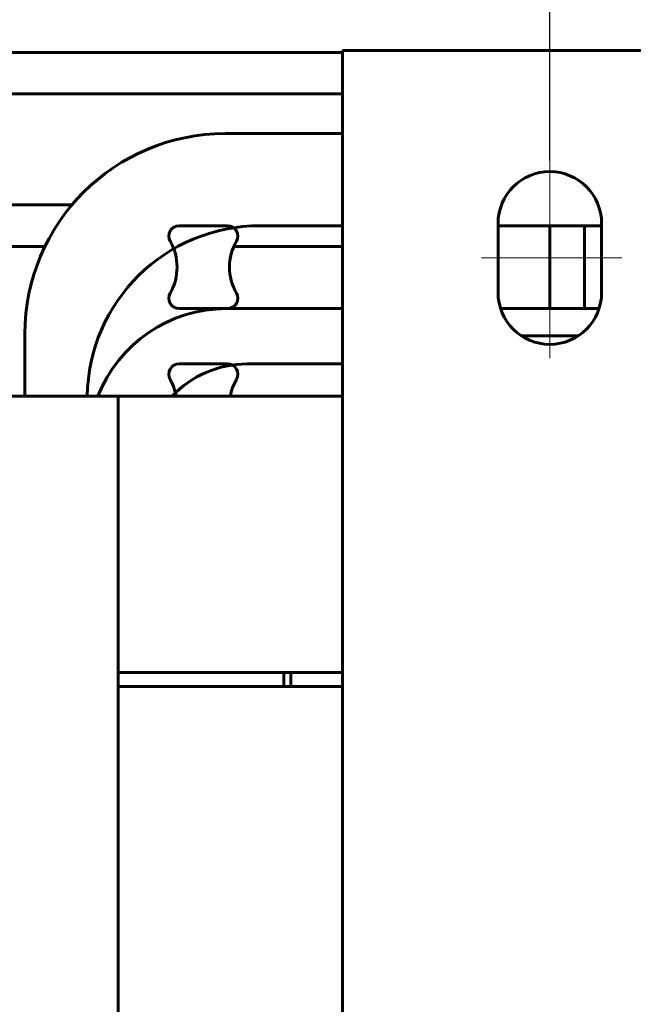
# Model space of a CAD drawing. Header units: millimetres. Extents: x 0 to 297, y 0 to 420.
# Tile 16 of 19: x 189 to 211, y 344 to 379. Entities that reach past the tile are written whole.
import ezdxf

# ---------------------------------------------------------------- set-up
doc = ezdxf.new("R2010")
doc.units = ezdxf.units.MM
for name, pattern in [('K5LT_AXLED', [19.5, 15, -1.5, 1.5, -1.5]), ('K5LT_BASIC', [0]), ('K5LT_THIN', [0])]:
    doc.linetypes.add(name, pattern=pattern)
doc.layers.add('Системный слой', color=7, linetype='Continuous')
doc.styles.add('KDIMTEXTSTYLE', font='GOST_AU.SHX', dxfattribs={"width": 0.96, "oblique": 15, "height": 5})
doc.dimstyles.new('KDIMSTYLE (0.25)', dxfattribs={"dimtxt": 5, "dimasz": 1, "dimexe": 2, "dimexo": 0, "dimgap": 1, "dimtad": 1, "dimlfac": 4, "dimtxsty": 'KDIMTEXTSTYLE', "dimsah": 1, "dimcen": 0, "dimdle": 1, "dimadec": 0, "dimazin": 0, "dimtfac": 0.667, "dimtmove": 0, "dimatfit": 3, "dimfxl": 1, "dimtvp": 1, "dimtolj": 1, "dimtzin": 0, "dimarcsym": 0})

# ---------------------------------------------------------------- blocks, each defined once
blk = doc.blocks.new('U107')
at = {"layer": 'Системный слой', "color": 150, "linetype": 'K5LT_BASIC', "lineweight": 60, "true_color": 0x0080ff}
blk.add_line((198.467, 355.581), (198.217, 355.581), dxfattribs=at)
blk = doc.blocks.new('U108')
at = {"layer": 'Системный слой', "color": 150, "linetype": 'K5LT_BASIC', "lineweight": 60, "true_color": 0x0080ff}
blk.add_line((192.217, 365.581), (200.342, 365.581), dxfattribs=at)
blk = doc.blocks.new('U112')
at = {"layer": 'Системный слой', "color": 150, "linetype": 'K5LT_BASIC', "lineweight": 60, "true_color": 0x0080ff}
for p, q in [((196.092, 375.081), (200.342, 375.081)), ((215.342, 375.081), (220.842, 375.081))]:
    blk.add_line(p, q, dxfattribs=at)
blk = doc.blocks.new('U113')
at = {"layer": 'Системный слой', "color": 150, "linetype": 'K5LT_BASIC', "lineweight": 60, "true_color": 0x0080ff}
for p, q in [((197.35, 371.749), (200.342, 371.749)), ((205.967, 371.749), (209.717, 371.749)), ((215.342, 371.749), (219.585, 371.749))]:
    blk.add_line(p, q, dxfattribs=at)
blk = doc.blocks.new('U114')
at = {"layer": 'Системный слой', "color": 150, "linetype": 'K5LT_BASIC', "lineweight": 60, "true_color": 0x0080ff}
blk.add_line((188.842, 365.581), (188.842, 367.831), dxfattribs=at)
blk = doc.blocks.new('U117')
at = {"layer": 'Системный слой', "color": 150, "linetype": 'K5LT_BASIC', "lineweight": 60, "true_color": 0x0080ff}
for p, q in [((196.887, 366.749), (200.342, 366.749)), ((215.342, 366.749), (220.047, 366.749))]:
    blk.add_line(p, q, dxfattribs=at)
blk = doc.blocks.new('U119')
at = {"layer": 'Системный слой', "color": 150, "linetype": 'K5LT_BASIC', "lineweight": 60, "true_color": 0x0080ff}
for p, q in [((196.137, 368.749), (200.342, 368.749)), ((206.06, 368.749), (209.624, 368.749)), ((215.342, 368.749), (220.797, 368.749))]:
    blk.add_line(p, q, dxfattribs=at)
blk = doc.blocks.new('U137')
at = {"layer": 'Системный слой', "color": 150, "linetype": 'K5LT_BASIC', "lineweight": 60, "true_color": 0x0080ff}
blk.add_line((192.217, 355.081), (200.342, 355.081), dxfattribs=at)
blk = doc.blocks.new('U156')
at = {"layer": 'Системный слой', "color": 150, "linetype": 'K5LT_BASIC', "lineweight": 60, "true_color": 0x0080ff}
for p, q in [((188.059, 376.515), (194.8, 376.515)), ((194.8, 376.515), (200.342, 376.515))]:
    blk.add_line(p, q, dxfattribs=at)
blk = doc.blocks.new('U157')
at = {"layer": 'Системный слой', "color": 150, "linetype": 'K5LT_BASIC', "lineweight": 60, "true_color": 0x0080ff}
blk.add_line((180.632, 378.015), (200.342, 378.015), dxfattribs=at)
blk = doc.blocks.new('U164')
at = {"layer": 'Системный слой', "color": 150, "linetype": 'K5LT_BASIC', "lineweight": 60, "true_color": 0x0080ff}
for p, q in [((198.467, 355.581), (200.342, 355.581)), ((215.342, 355.581), (218.467, 355.581))]:
    blk.add_line(p, q, dxfattribs=at)
blk = doc.blocks.new('U165')
at = {"layer": 'Системный слой', "color": 150, "linetype": 'K5LT_BASIC', "lineweight": 60, "true_color": 0x0080ff}
for p, q in [((198.467, 355.081), (200.342, 355.081)), ((215.342, 355.081), (218.467, 355.081))]:
    blk.add_line(p, q, dxfattribs=at)
blk = doc.blocks.new('U168')
at = {"layer": 'Системный слой', "color": 150, "linetype": 'K5LT_BASIC', "lineweight": 60, "true_color": 0x0080ff}
for p, q in [((179.717, 355.581), (173.717, 355.581)), ((198.217, 355.581), (192.217, 355.581))]:
    blk.add_line(p, q, dxfattribs=at)
blk = doc.blocks.new('U169')
at = {"layer": 'Системный слой', "color": 150, "linetype": 'K5LT_BASIC', "lineweight": 60, "true_color": 0x0080ff}
for p, q in [((179.717, 355.081), (173.717, 355.081)), ((198.217, 355.081), (192.217, 355.081))]:
    blk.add_line(p, q, dxfattribs=at)
blk = doc.blocks.new('U172')
at = {"layer": 'Системный слой', "color": 150, "linetype": 'K5LT_BASIC', "lineweight": 60, "true_color": 0x0080ff}
blk.add_line((181.39, 372.499), (190.544, 372.499), dxfattribs=at)
blk = doc.blocks.new('U173')
at = {"layer": 'Системный слой', "color": 150, "linetype": 'K5LT_BASIC', "lineweight": 60, "true_color": 0x0080ff}
for p, q in [((182.364, 370.999), (189.571, 370.999)), ((196.405, 370.999), (200.342, 370.999))]:
    blk.add_line(p, q, dxfattribs=at)
blk = doc.blocks.new('KDIMARROW_01')
at = {"layer": 'Системный слой'}
blk.add_hatch(color=0, dxfattribs=at).paths.add_polyline_path([(-5, -0.658), (0, 0), (-5, 0.658), (-4.5, 0)])
at = {"layer": 'Системный слой', "color": 0, "linetype": 'K5LT_THIN', "lineweight": 18}
for p, q in [((-4.5, 0), (-5, 0.658)), ((-5, 0.658), (0, 0)), ((0, 0), (-5, -0.658)), ((-5, -0.658), (-4.5, 0)), ((0, 0), (-1, 0))]:
    blk.add_line(p, q, dxfattribs=at)

msp = doc.modelspace()

# ---------------------------------------------------------------- linework, layer by layer
at = {"layer": 'Системный слой', "color": 150, "linetype": 'K5LT_BASIC', "lineweight": 60, "true_color": 0x0080ff}
for p, q in [((200.3421, 378.081), (215.3421, 378.081)), ((200.3421, 378.081), (200.3421, 263.081)), ((194.4246, 371.7485), (196.1746, 371.7485)), ((205.9671, 371.831), (205.9671, 369.331)), ((207.8421, 371.7485), (209.0921, 371.7485)), ((207.8421, 368.7485), (207.8421, 371.7485)), ((209.0921, 371.7485), (209.0921, 368.7485)), ((209.7171, 369.331), (209.7171, 371.831)), ((196.1746, 368.7485), (194.4246, 368.7485)), ((209.0921, 368.7485), (207.8421, 368.7485)), ((208.8786, 367.7685), (206.8057, 367.7685)), ((194.4246, 366.7485), (196.1746, 366.7485)), ((192.2171, 365.581), (179.7171, 365.581)), ((192.2171, 315.581), (192.2171, 365.581)), ((198.2171, 355.081), (198.2171, 355.581)), ((198.4671, 355.581), (198.4671, 355.081))]:
    msp.add_line(p, q, dxfattribs=at)
at = {"layer": 'Системный слой', "color": 30, "linetype": 'K5LT_AXLED', "lineweight": 18, "true_color": 0xff8000}
for p, q in [((207.8421, 374.1025), (207.8421, 366.9532)), ((205.3634, 370.581), (210.4439, 370.581))]:
    msp.add_line(p, q, dxfattribs=at)
at = {"layer": 'Системный слой', "color": 150, "linetype": 'K5LT_BASIC', "lineweight": 60, "true_color": 0x0080ff}
for centre, radius, start, end in [((196.0921, 367.831), 7.25, 90, 180), ((207.8421, 371.831), 1.875, 0, 180), ((197.3496, 365.4985), 6.25, 90, 179.24367), ((194.4246, 371.3735), 0.375, 90, 210), ((196.1746, 371.3735), 0.375, 330, 90), ((192.4761, 370.2485), 1.875, 330, 30), ((198.1232, 370.2485), 1.875, 150, 210), ((194.4246, 369.1235), 0.375, 150, 270), ((196.1746, 369.1235), 0.375, 270, 30), ((207.8421, 369.331), 1.875, 180, 0), ((196.1371, 363.7485), 5, 90, 158.50008), ((194.4246, 366.3735), 0.375, 90, 210), ((196.8871, 362.9985), 3.75, 90, 136.47534), ((196.1746, 366.3735), 0.375, 330, 90), ((192.4761, 365.2485), 1.875, 10.21447, 30), ((198.1232, 365.2485), 1.875, 150, 169.78553)]:
    msp.add_arc(centre, radius, start, end, dxfattribs=at)

# ---------------------------------------------------------------- block references
at = {"layer": 'Системный слой'}
for name in ['U157', 'U156', 'U112', 'U172', 'U113', 'U173', 'U119', 'U114', 'U117', 'U108', 'U107', 'U168', 'U164', 'U137', 'U169', 'U165']:
    msp.add_blockref(name, (0, 0), dxfattribs=at)

# ---------------------------------------------------------------- dimensions: what is measured, and where the dimension line sits
at = {"layer": 'Системный слой', "color": 7}
msp.add_linear_dim(base=(119.0921, 388.081), p1=(207.8421, 374.1025), p2=(119.0921, 374.1025), location=(163.4671, 388.081), text='\\H5.0;\\W0.965;\\Q15;\\H5.0;\\W0.965;\\Q15;\\Q15;Ш1', dimstyle='KDIMSTYLE (0.25)', override={"dimexo": 0, "dimblk1": 'KDIMARROW_01', "dimblk2": 'KDIMARROW_01', "dimse1": 0, "dimse2": 0, "dimclrt": 7, "dimtolj": 1}, dxfattribs=at).render()

doc.saveas('drawing.dxf')
